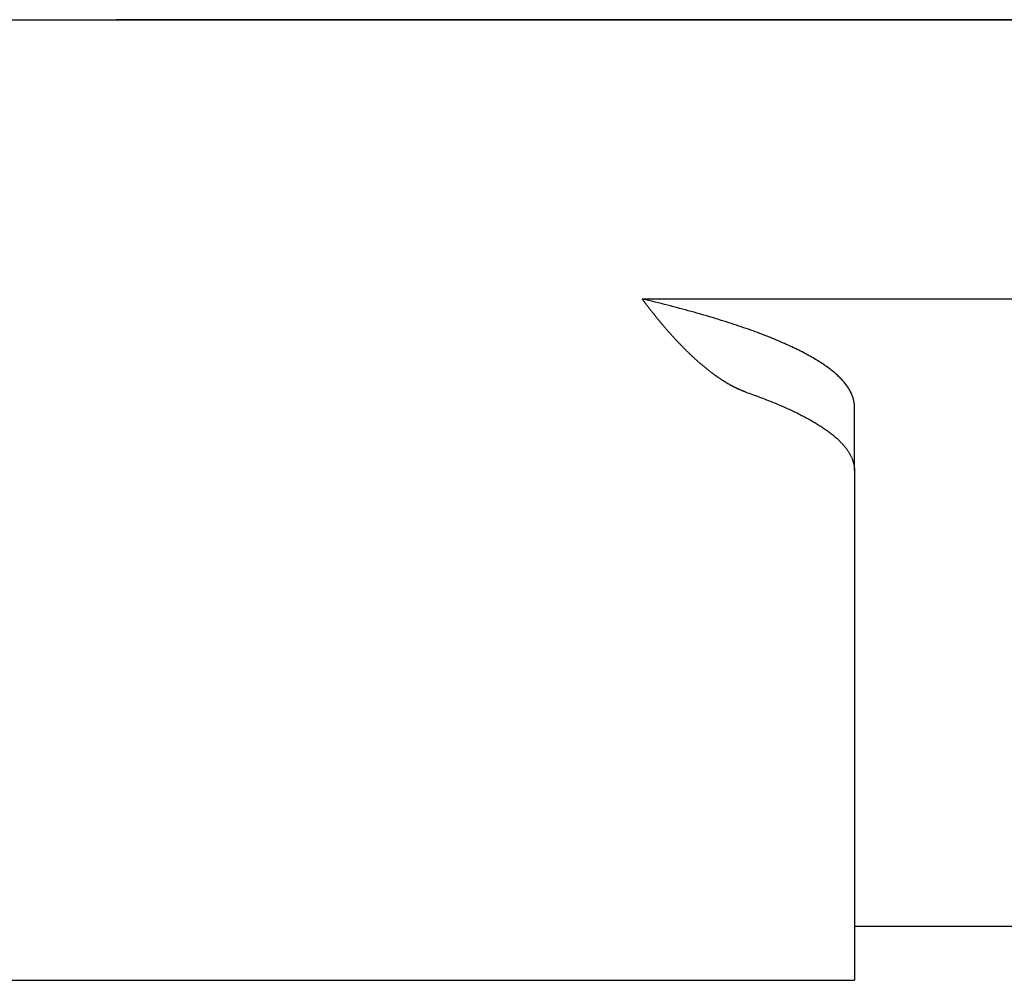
# Model space of a CAD drawing. Extents: x 1917 to 3682, y 1570 to 2675.
# Tile 151 of 166: x 3590 to 3636, y 2350 to 2395. Entities that reach past the tile are written whole.
import ezdxf

# ---------------------------------------------------------------- set-up
doc = ezdxf.new("R2010")
doc.units = 0
doc.header["$MEASUREMENT"] = 0
doc.layers.add('KF_SEQUENZA_5_NW_REAR', color=7, linetype='CONTINUOUS')

# ---------------------------------------------------------------- blocks, each defined once
blk = doc.blocks.new('KF_SEQUENZA_5_NW_REAR')
at = {"layer": 'KF_SEQUENZA_5_NW_REAR'}
for p, q in [((78.85, -257.824922), (173, -257.824922)), ((173, -257.824922), (96.5, -257.824922)), ((121.085805, -270.87471), (157.414195, -270.87471)), ((131, -278.884007), (131, -275.909672)), ((131, -278.884007), (131, -302.707993)), ((131, -300.180569), (147.5, -300.180569)), ((-90.5, -302.707993), (119.5, -302.707993)), ((119.5, -302.707993), (131, -302.707993))]:
    blk.add_line(p, q, dxfattribs=at)
for points in [[(125.926, -275.224, 0), (125.91, -275.219, 0), (125.894, -275.213, 0), (125.878, -275.207, 0), (125.862, -275.201, 0), (125.846, -275.195, 0), (125.83, -275.189, 0), (125.814, -275.183, 0), (125.797, -275.177, 0), (125.781, -275.171, 0), (125.765, -275.164, 0), (125.749, -275.158, 0), (125.733, -275.151, 0), (125.716, -275.144, 0), (125.7, -275.138, 0), (125.684, -275.131, 0), (125.667, -275.124, 0), (125.651, -275.117, 0), (125.634, -275.11, 0), (125.618, -275.102, 0), (125.601, -275.095, 0), (125.585, -275.087, 0), (125.568, -275.08, 0), (125.551, -275.072, 0), (125.535, -275.065, 0), (125.518, -275.057, 0), (125.501, -275.049, 0), (125.484, -275.041, 0), (125.468, -275.033, 0), (125.451, -275.025, 0), (125.434, -275.016, 0), (125.417, -275.008, 0), (125.4, -274.999, 0), (125.383, -274.991, 0), (125.366, -274.982, 0), (125.349, -274.973, 0), (125.332, -274.965, 0), (125.315, -274.956, 0), (125.298, -274.947, 0), (125.281, -274.937, 0), (125.263, -274.928, 0), (125.246, -274.919, 0), (125.229, -274.91, 0), (125.212, -274.9, 0), (125.194, -274.89, 0), (125.177, -274.881, 0), (125.16, -274.871, 0), (125.142, -274.861, 0), (125.125, -274.851, 0), (125.107, -274.841, 0), (125.09, -274.831, 0), (125.072, -274.821, 0), (125.055, -274.81, 0), (125.037, -274.8, 0), (125.019, -274.789, 0), (125.002, -274.779, 0), (124.984, -274.768, 0), (124.966, -274.757, 0), (124.949, -274.746, 0), (124.931, -274.735, 0), (124.913, -274.724, 0), (124.895, -274.713, 0), (124.877, -274.702, 0), (124.86, -274.691, 0), (124.842, -274.679, 0), (124.824, -274.668, 0), (124.806, -274.656, 0), (124.788, -274.644, 0), (124.77, -274.632, 0), (124.752, -274.62, 0), (124.734, -274.608, 0), (124.716, -274.596, 0), (124.697, -274.584, 0), (124.679, -274.572, 0), (124.661, -274.559, 0), (124.643, -274.547, 0), (124.625, -274.534, 0), (124.606, -274.522, 0), (124.588, -274.509, 0), (124.57, -274.496, 0), (124.552, -274.483, 0), (124.533, -274.47, 0), (124.515, -274.457, 0), (124.496, -274.444, 0), (124.478, -274.43, 0), (124.459, -274.417, 0), (124.441, -274.404, 0), (124.422, -274.39, 0), (124.404, -274.376, 0), (124.385, -274.362, 0), (124.367, -274.349, 0), (124.348, -274.335, 0), (124.329, -274.321, 0), (124.311, -274.306, 0), (124.292, -274.292, 0), (124.273, -274.278, 0), (124.255, -274.263, 0), (124.236, -274.249, 0), (124.217, -274.234, 0), (124.198, -274.219, 0), (124.179, -274.205, 0), (124.16, -274.19, 0), (124.142, -274.175, 0), (124.123, -274.16, 0), (124.104, -274.144, 0), (124.085, -274.129, 0), (124.066, -274.114, 0), (124.047, -274.098, 0), (124.028, -274.083, 0), (124.009, -274.067, 0), (123.99, -274.051, 0), (123.971, -274.036, 0), (123.951, -274.02, 0), (123.932, -274.004, 0), (123.913, -273.988, 0), (123.894, -273.971, 0), (123.875, -273.955, 0), (123.856, -273.939, 0), (123.836, -273.922, 0), (123.817, -273.906, 0), (123.798, -273.889, 0), (123.778, -273.872, 0), (123.759, -273.856, 0), (123.74, -273.839, 0), (123.72, -273.822, 0), (123.701, -273.805, 0), (123.682, -273.788, 0), (123.662, -273.77, 0), (123.643, -273.753, 0), (123.623, -273.735, 0), (123.604, -273.718, 0), (123.584, -273.7, 0), (123.565, -273.683, 0), (123.545, -273.665, 0), (123.526, -273.647, 0), (123.506, -273.629, 0), (123.487, -273.611, 0), (123.467, -273.593, 0), (123.447, -273.575, 0), (123.428, -273.556, 0), (123.408, -273.538, 0), (123.389, -273.519, 0), (123.369, -273.501, 0), (123.349, -273.482, 0), (123.329, -273.463, 0), (123.31, -273.444, 0), (123.29, -273.426, 0), (123.27, -273.407, 0), (123.25, -273.387, 0), (123.231, -273.368, 0), (123.211, -273.349, 0), (123.191, -273.33, 0), (123.171, -273.31, 0), (123.151, -273.291, 0), (123.131, -273.271, 0), (123.112, -273.251, 0), (123.092, -273.232, 0), (123.072, -273.212, 0), (123.052, -273.192, 0), (123.032, -273.172, 0), (123.012, -273.152, 0), (122.992, -273.131, 0), (122.972, -273.111, 0), (122.952, -273.091, 0), (122.932, -273.07, 0), (122.912, -273.05, 0), (122.892, -273.029, 0), (122.872, -273.008, 0), (122.852, -272.987, 0), (122.832, -272.967, 0), (122.812, -272.946, 0), (122.792, -272.925, 0), (122.772, -272.903, 0), (122.752, -272.882, 0), (122.732, -272.861, 0), (122.712, -272.84, 0), (122.691, -272.818, 0), (122.671, -272.797, 0), (122.651, -272.775, 0), (122.631, -272.753, 0), (122.611, -272.731, 0), (122.591, -272.709, 0), (122.57, -272.688, 0), (122.55, -272.665, 0), (122.53, -272.643, 0), (122.51, -272.621, 0), (122.49, -272.599, 0), (122.469, -272.576, 0), (122.449, -272.554, 0), (122.429, -272.531, 0), (122.409, -272.509, 0), (122.388, -272.486, 0), (122.368, -272.463, 0), (122.348, -272.441, 0), (122.328, -272.418, 0), (122.307, -272.395, 0), (122.287, -272.371, 0), (122.267, -272.348, 0), (122.246, -272.325, 0), (122.226, -272.302, 0), (122.206, -272.278, 0), (122.186, -272.255, 0), (122.165, -272.231, 0), (122.145, -272.208, 0), (122.125, -272.184, 0), (122.104, -272.16, 0), (122.084, -272.136, 0), (122.063, -272.112, 0), (122.043, -272.088, 0), (122.023, -272.064, 0), (122.002, -272.04, 0), (121.982, -272.016, 0), (121.962, -271.991, 0), (121.941, -271.967, 0), (121.921, -271.942, 0), (121.901, -271.918, 0), (121.88, -271.893, 0), (121.86, -271.868, 0), (121.839, -271.843, 0), (121.819, -271.819, 0), (121.799, -271.794, 0), (121.778, -271.769, 0), (121.758, -271.743, 0), (121.737, -271.718, 0), (121.717, -271.693, 0), (121.697, -271.668, 0), (121.676, -271.642, 0), (121.656, -271.617, 0), (121.636, -271.591, 0), (121.615, -271.566, 0), (121.595, -271.54, 0), (121.574, -271.514, 0), (121.554, -271.488, 0), (121.534, -271.462, 0), (121.513, -271.436, 0), (121.493, -271.41, 0), (121.472, -271.384, 0), (121.452, -271.358, 0), (121.432, -271.332, 0), (121.411, -271.306, 0), (121.391, -271.279, 0), (121.371, -271.253, 0), (121.35, -271.226, 0), (121.33, -271.199, 0), (121.309, -271.173, 0), (121.289, -271.146, 0), (121.269, -271.119, 0), (121.248, -271.092, 0), (121.228, -271.065, 0), (121.208, -271.038, 0), (121.187, -271.011, 0), (121.167, -270.984, 0), (121.147, -270.957, 0), (121.126, -270.93, 0), (121.106, -270.902, 0), (121.086, -270.875, 0)], [(131, -275.91, 0), (130.999, -275.869, 0), (130.998, -275.828, 0), (130.994, -275.787, 0), (130.99, -275.745, 0), (130.985, -275.704, 0), (130.978, -275.663, 0), (130.97, -275.622, 0), (130.96, -275.581, 0), (130.95, -275.54, 0), (130.938, -275.499, 0), (130.925, -275.458, 0), (130.911, -275.417, 0), (130.896, -275.376, 0), (130.879, -275.335, 0), (130.861, -275.294, 0), (130.842, -275.253, 0), (130.821, -275.212, 0), (130.8, -275.171, 0), (130.777, -275.131, 0), (130.753, -275.09, 0), (130.728, -275.049, 0), (130.701, -275.008, 0), (130.673, -274.967, 0), (130.644, -274.926, 0), (130.614, -274.885, 0), (130.583, -274.844, 0), (130.55, -274.804, 0), (130.516, -274.763, 0), (130.481, -274.722, 0), (130.444, -274.681, 0), (130.407, -274.64, 0), (130.368, -274.6, 0), (130.328, -274.559, 0), (130.287, -274.518, 0), (130.244, -274.478, 0), (130.2, -274.437, 0), (130.155, -274.396, 0), (130.109, -274.356, 0), (130.062, -274.315, 0), (130.013, -274.275, 0), (129.963, -274.234, 0), (129.912, -274.194, 0), (129.86, -274.153, 0), (129.806, -274.113, 0), (129.752, -274.072, 0), (129.696, -274.032, 0), (129.639, -273.991, 0), (129.58, -273.951, 0), (129.521, -273.911, 0), (129.46, -273.871, 0), (129.398, -273.83, 0), (129.335, -273.79, 0), (129.27, -273.75, 0), (129.205, -273.71, 0), (129.138, -273.67, 0), (129.07, -273.63, 0), (129, -273.59, 0), (128.93, -273.55, 0), (128.858, -273.51, 0), (128.785, -273.47, 0), (128.711, -273.43, 0), (128.636, -273.39, 0), (128.559, -273.35, 0), (128.482, -273.31, 0), (128.403, -273.271, 0), (128.323, -273.231, 0), (128.242, -273.191, 0), (128.159, -273.152, 0), (128.075, -273.112, 0), (127.991, -273.073, 0), (127.905, -273.033, 0), (127.817, -272.994, 0), (127.729, -272.954, 0), (127.639, -272.915, 0), (127.549, -272.876, 0), (127.457, -272.836, 0), (127.364, -272.797, 0), (127.269, -272.758, 0), (127.174, -272.719, 0), (127.077, -272.68, 0), (126.979, -272.641, 0), (126.88, -272.602, 0), (126.78, -272.563, 0), (126.679, -272.524, 0), (126.576, -272.485, 0), (126.472, -272.447, 0), (126.367, -272.408, 0), (126.261, -272.369, 0), (126.154, -272.331, 0), (126.046, -272.292, 0), (125.936, -272.254, 0), (125.826, -272.215, 0), (125.714, -272.177, 0), (125.601, -272.139, 0), (125.487, -272.1, 0), (125.371, -272.062, 0), (125.255, -272.024, 0), (125.137, -271.986, 0), (125.019, -271.948, 0), (124.899, -271.91, 0), (124.778, -271.872, 0), (124.656, -271.834, 0), (124.532, -271.797, 0), (124.408, -271.759, 0), (124.282, -271.721, 0), (124.156, -271.684, 0), (124.028, -271.646, 0), (123.899, -271.609, 0), (123.769, -271.571, 0), (123.637, -271.534, 0), (123.505, -271.497, 0), (123.372, -271.46, 0), (123.237, -271.423, 0), (123.101, -271.386, 0), (122.965, -271.349, 0), (122.827, -271.312, 0), (122.688, -271.275, 0), (122.548, -271.238, 0), (122.406, -271.201, 0), (122.264, -271.165, 0), (122.121, -271.128, 0), (121.976, -271.092, 0), (121.83, -271.055, 0), (121.684, -271.019, 0), (121.536, -270.983, 0), (121.387, -270.947, 0), (121.237, -270.911, 0), (121.086, -270.875, 0)], [(125.926, -275.224, 0), (126.004, -275.252, 0), (126.081, -275.279, 0), (126.158, -275.306, 0), (126.235, -275.334, 0), (126.31, -275.361, 0), (126.386, -275.389, 0), (126.46, -275.416, 0), (126.534, -275.444, 0), (126.608, -275.472, 0), (126.68, -275.499, 0), (126.753, -275.527, 0), (126.824, -275.555, 0), (126.895, -275.582, 0), (126.966, -275.61, 0), (127.036, -275.638, 0), (127.105, -275.665, 0), (127.174, -275.693, 0), (127.242, -275.721, 0), (127.309, -275.749, 0), (127.376, -275.777, 0), (127.443, -275.805, 0), (127.508, -275.833, 0), (127.573, -275.861, 0), (127.638, -275.889, 0), (127.702, -275.917, 0), (127.765, -275.945, 0), (127.828, -275.973, 0), (127.89, -276.001, 0), (127.951, -276.029, 0), (128.012, -276.057, 0), (128.073, -276.085, 0), (128.132, -276.113, 0), (128.191, -276.141, 0), (128.25, -276.17, 0), (128.308, -276.198, 0), (128.365, -276.226, 0), (128.422, -276.254, 0), (128.478, -276.283, 0), (128.533, -276.311, 0), (128.588, -276.339, 0), (128.642, -276.368, 0), (128.696, -276.396, 0), (128.749, -276.424, 0), (128.801, -276.453, 0), (128.853, -276.481, 0), (128.904, -276.51, 0), (128.955, -276.538, 0), (129.005, -276.566, 0), (129.054, -276.595, 0), (129.103, -276.623, 0), (129.151, -276.652, 0), (129.199, -276.681, 0), (129.246, -276.709, 0), (129.292, -276.738, 0), (129.338, -276.766, 0), (129.383, -276.795, 0), (129.427, -276.824, 0), (129.471, -276.852, 0), (129.514, -276.881, 0), (129.557, -276.91, 0), (129.599, -276.938, 0), (129.64, -276.967, 0), (129.681, -276.996, 0), (129.721, -277.024, 0), (129.761, -277.053, 0), (129.8, -277.082, 0), (129.838, -277.111, 0), (129.876, -277.139, 0), (129.913, -277.168, 0), (129.949, -277.197, 0), (129.985, -277.226, 0), (130.02, -277.255, 0), (130.055, -277.284, 0), (130.089, -277.313, 0), (130.122, -277.341, 0), (130.155, -277.37, 0), (130.187, -277.399, 0), (130.219, -277.428, 0), (130.25, -277.457, 0), (130.28, -277.486, 0), (130.309, -277.515, 0), (130.338, -277.544, 0), (130.367, -277.573, 0), (130.395, -277.602, 0), (130.422, -277.631, 0), (130.448, -277.66, 0), (130.474, -277.689, 0), (130.5, -277.718, 0), (130.524, -277.747, 0), (130.548, -277.776, 0), (130.572, -277.805, 0), (130.595, -277.834, 0), (130.617, -277.863, 0), (130.638, -277.892, 0), (130.659, -277.921, 0), (130.68, -277.95, 0), (130.699, -277.98, 0), (130.718, -278.009, 0), (130.737, -278.038, 0), (130.755, -278.067, 0), (130.772, -278.096, 0), (130.788, -278.125, 0), (130.804, -278.154, 0), (130.82, -278.183, 0), (130.834, -278.213, 0), (130.849, -278.242, 0), (130.862, -278.271, 0), (130.875, -278.3, 0), (130.887, -278.329, 0), (130.899, -278.358, 0), (130.91, -278.388, 0), (130.92, -278.417, 0), (130.93, -278.446, 0), (130.939, -278.475, 0), (130.947, -278.504, 0), (130.955, -278.534, 0), (130.962, -278.563, 0), (130.969, -278.592, 0), (130.975, -278.621, 0), (130.98, -278.65, 0), (130.985, -278.68, 0), (130.989, -278.709, 0), (130.992, -278.738, 0), (130.995, -278.767, 0), (130.997, -278.796, 0), (130.999, -278.826, 0), (131, -278.855, 0), (131, -278.884, 0)]]:
    blk.add_polyline3d(points, dxfattribs=at)

msp = doc.modelspace()

# ---------------------------------------------------------------- block references
at = {"layer": 'KF_SEQUENZA_5_NW_REAR'}
msp.add_blockref('KF_SEQUENZA_5_NW_REAR', (3498.094, 2652.435), dxfattribs=at)

doc.saveas('drawing.dxf')
